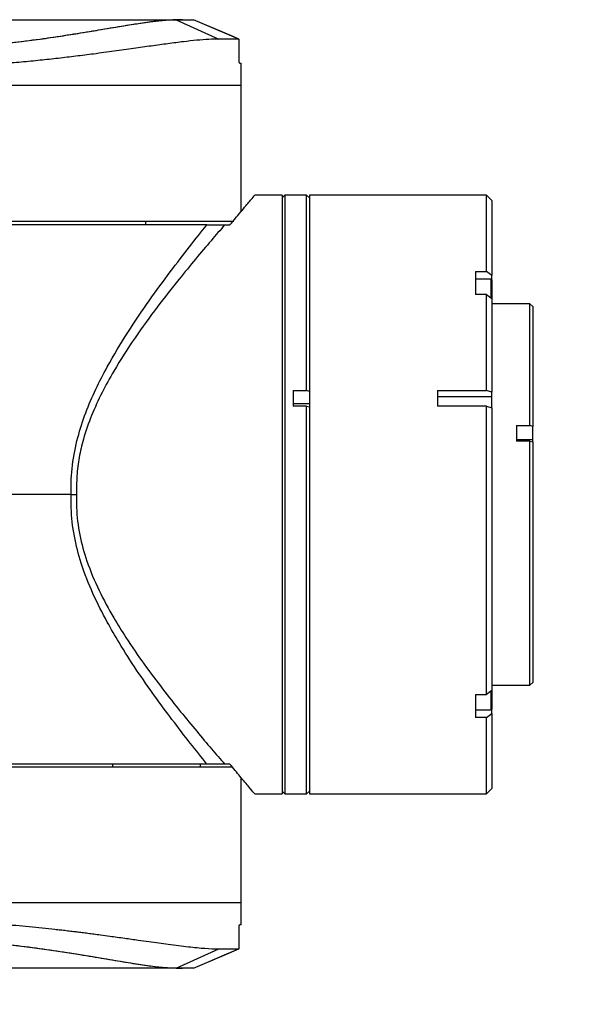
# Model space of a CAD drawing. Header units: millimetres. Extents: x 1654 to 2248, y 5204 to 5624.
# Tile 29 of 81: x 1920 to 1930, y 5267 to 5285. Entities that reach past the tile are written whole.
import ezdxf

# ---------------------------------------------------------------- set-up
doc = ezdxf.new("R2010")
doc.units = ezdxf.units.MM
doc.header["$PDSIZE"] = -1
doc.layers.add('运动空间03轨迹注释', color=6, linetype='Continuous')
doc.layers.add('运动空间05模型', color=7, linetype='Continuous')
doc.styles.add('SLDTEXTSTYLE0', font='TXT', dxfattribs={"width": 0.7})
doc.dimstyles.new('SLDDIMSTYLE6', dxfattribs={"dimtxt": 3.5, "dimasz": 4.08, "dimexe": 0, "dimexo": 0.0625, "dimgap": 0.875, "dimtad": 2, "dimlfac": 10, "dimrnd": 1e-09, "dimzin": 12, "dimdsep": 46, "dimtxsty": 'SLDTEXTSTYLE0', "dimsah": 1, "dimcen": 0, "dimadec": 0, "dimazin": 3, "dimtfac": 1, "dimtdec": 3, "dimtofl": 0, "dimtmove": 0, "dimatfit": 3, "dimfxl": 1, "dimfrac": 2, "dimtolj": 1, "dimtzin": 12, "dimarcsym": 0})

# ---------------------------------------------------------------- blocks, each defined once
blk = doc.blocks.new('*D154')
at = {"layer": 'Defpoints', "color": 0}
for p in [(1835.781, 5276.687), (1975.671, 5252.486)]:
    blk.add_point(p, dxfattribs=at)
at = {"layer": '运动空间03轨迹注释', "color": 0, "lineweight": -2}
blk.add_line((1953.311, 5256.354), (1971.651, 5253.181), dxfattribs=at)
at = {"layer": '运动空间03轨迹注释', "color": 0}
blk.add_solid([(1971.535, 5252.511), (1971.767, 5253.851), (1975.671, 5252.486)], dxfattribs=at)
at = {"layer": '运动空间03轨迹注释', "color": 0, "insert": (1954.919, 5260.516), "char_height": 3.5, "attachment_point": 1, "rotation": 350.1847, "style": 'SLDTEXTSTYLE0'}
blk.add_mtext('\\A1;R1420', dxfattribs=at)

msp = doc.modelspace()

# ---------------------------------------------------------------- linework, layer by layer
at = {"layer": '运动空间05模型', "lineweight": 25}
for p, q in [((1922.815612, 5285.407379), (1922.952023, 5285.407379)), ((1922.952023, 5285.407379), (1922.835041, 5285.403476)), ((1922.835041, 5285.403476), (1923.615728, 5285.052204)), ((1922.952023, 5285.407379), (1923.150748, 5285.407379)), ((1923.151927, 5285.407121), (1923.150748, 5285.407379)), ((1923.309305, 5285.339388), (1923.151927, 5285.407121)), ((1923.309305, 5285.339388), (1923.309591, 5285.339322)), ((1923.986746, 5285.052118), (1923.309591, 5285.339316)), ((1923.986435, 5285.052204), (1923.615728, 5285.052204)), ((1923.992123, 5284.657379), (1923.992123, 5284.998491)), ((1923.997462, 5284.607379), (1924.030534, 5284.607379)), ((1924.030534, 5284.207379), (1924.030534, 5284.607379)), ((1917.780534, 5284.207379), (1924.030534, 5284.207379)), ((1924.030534, 5281.889414), (1924.030534, 5284.207379)), ((1924.780534, 5282.187379), (1924.278115, 5282.187379)), ((1924.830534, 5282.187379), (1924.780534, 5282.137379)), ((1924.780534, 5282.187379), (1924.780534, 5271.187379)), ((1925.230534, 5282.187379), (1924.830534, 5282.187379)), ((1924.830534, 5282.187379), (1924.830534, 5271.187379)), ((1925.280534, 5282.137379), (1925.230534, 5282.187379)), ((1925.230534, 5278.596678), (1925.230534, 5282.187379)), ((1928.530534, 5282.187379), (1925.280534, 5282.187379)), ((1925.280534, 5282.187379), (1925.280534, 5271.187379)), ((1928.630534, 5282.087379), (1928.530534, 5282.187379)), ((1928.530534, 5280.782808), (1928.530534, 5282.187379)), ((1928.630534, 5282.087379), (1928.630534, 5280.71199)), ((1911.530534, 5281.707379), (1923.896438, 5281.707379)), ((1923.39798, 5281.637379), (1911.534221, 5281.637379)), ((1922.280534, 5281.637379), (1922.280534, 5281.707379)), ((1923.724759, 5281.637379), (1923.822263, 5281.637379)), ((1928.330534, 5280.782808), (1928.530534, 5280.782808)), ((1928.330534, 5280.782808), (1928.330534, 5280.358544)), ((1928.620534, 5280.639334), (1928.330534, 5280.639334)), ((1928.630534, 5280.71199), (1928.530534, 5280.782808)), ((1928.620534, 5280.293944), (1928.620534, 5280.639334)), ((1928.630534, 5280.629334), (1928.630534, 5280.71199)), ((1928.630534, 5280.629334), (1928.630534, 5280.286175)), ((1928.530534, 5280.358544), (1928.330534, 5280.358544)), ((1928.530534, 5278.596678), (1928.530534, 5280.358544)), ((1928.530534, 5280.358544), (1928.630534, 5280.287726)), ((1928.630534, 5280.287726), (1928.630534, 5278.564521)), ((1929.330534, 5280.187379), (1928.630534, 5280.187379)), ((1929.380534, 5280.137379), (1929.330534, 5280.187379)), ((1929.330534, 5277.953423), (1929.330534, 5280.187379)), ((1929.380534, 5280.137379), (1929.380534, 5277.937336)), ((1924.980534, 5278.596678), (1925.230534, 5278.596678)), ((1924.980534, 5278.596678), (1924.980534, 5278.312599)), ((1925.280534, 5278.5806), (1925.230534, 5278.596678)), ((1927.630534, 5278.596678), (1928.530534, 5278.596678)), ((1927.630534, 5278.596678), (1927.630534, 5278.312599)), ((1927.630534, 5278.484831), (1928.630534, 5278.484831)), ((1928.630534, 5278.564521), (1928.530534, 5278.596678)), ((1928.630534, 5278.484831), (1928.630534, 5278.564521)), ((1928.630534, 5278.280442), (1928.630534, 5278.484831)), ((1924.980534, 5278.356256), (1925.280534, 5278.356256)), ((1925.230534, 5278.312599), (1924.980534, 5278.312599)), ((1925.230534, 5271.187379), (1925.230534, 5278.312599)), ((1925.230534, 5278.312599), (1925.280534, 5278.296521)), ((1928.530534, 5278.312599), (1927.630534, 5278.312599)), ((1928.530534, 5273.016213), (1928.530534, 5278.312599)), ((1928.530534, 5278.312599), (1928.630534, 5278.280442)), ((1928.630534, 5278.280442), (1928.630534, 5273.087031)), ((1929.080534, 5277.953423), (1929.330534, 5277.953423)), ((1929.080534, 5277.953423), (1929.080534, 5277.669344)), ((1929.380534, 5277.937336), (1929.330534, 5277.953423)), ((1929.380534, 5277.697305), (1929.380534, 5277.937336)), ((1929.080534, 5277.697305), (1929.380534, 5277.697305)), ((1929.330534, 5277.669344), (1929.080534, 5277.669344)), ((1929.330534, 5273.187379), (1929.330534, 5277.669344)), ((1929.330534, 5277.669344), (1929.380534, 5277.653257)), ((1929.380534, 5277.655195), (1929.380534, 5277.697305)), ((1929.380534, 5277.653257), (1929.380534, 5273.237379)), ((1920.908782, 5276.687379), (1917.780534, 5276.687379)), ((1929.330534, 5273.187379), (1929.380534, 5273.237379)), ((1928.630534, 5273.087031), (1928.530534, 5273.016213)), ((1928.620534, 5272.735423), (1928.620534, 5273.081379)), ((1928.630534, 5273.187379), (1929.330534, 5273.187379)), ((1928.630534, 5273.087031), (1928.630534, 5272.745423)), ((1928.330534, 5273.016213), (1928.530534, 5273.016213)), ((1928.330534, 5273.016213), (1928.330534, 5272.591949)), ((1928.330534, 5272.735423), (1928.620534, 5272.735423)), ((1928.630534, 5272.662767), (1928.630534, 5272.745423)), ((1928.530534, 5272.591949), (1928.330534, 5272.591949)), ((1928.530534, 5272.591949), (1928.630534, 5272.662767)), ((1928.530534, 5271.187379), (1928.530534, 5272.591949)), ((1928.630534, 5272.662767), (1928.630534, 5271.287379)), ((1917.930534, 5271.687379), (1923.873076, 5271.687379)), ((1923.39798, 5271.737379), (1919.148453, 5271.737379)), ((1921.669621, 5271.687379), (1921.669621, 5271.737379)), ((1923.280534, 5271.687379), (1923.280534, 5271.737379)), ((1923.822263, 5271.737379), (1923.724759, 5271.737379)), ((1924.030534, 5269.187379), (1924.030534, 5271.485355)), ((1924.780534, 5271.237379), (1924.830534, 5271.187379)), ((1925.230534, 5271.187379), (1925.280534, 5271.237379)), ((1928.530534, 5271.187379), (1928.630534, 5271.287379)), ((1924.278115, 5271.187379), (1924.780534, 5271.187379)), ((1924.830534, 5271.187379), (1925.230534, 5271.187379)), ((1925.280534, 5271.187379), (1928.530534, 5271.187379)), ((1924.030534, 5269.187379), (1917.780534, 5269.187379)), ((1924.030534, 5268.787379), (1924.030534, 5269.187379)), ((1923.992123, 5268.396267), (1923.992123, 5268.737379)), ((1924.030534, 5268.787379), (1923.997462, 5268.787379)), ((1922.835041, 5267.991281), (1923.615728, 5268.342553)), ((1923.615728, 5268.342553), (1923.986435, 5268.342553)), ((1922.951784, 5267.987379), (1922.815612, 5267.987379)), ((1922.835041, 5267.991281), (1922.951784, 5267.987379)), ((1923.150748, 5267.987379), (1922.951784, 5267.987379)), ((1923.150748, 5267.987379), (1923.151927, 5267.987637)), ((1923.151927, 5267.987637), (1923.309305, 5268.05537)), ((1923.309591, 5268.055435), (1923.309305, 5268.05537))]:
    msp.add_line(p, q, dxfattribs=at)
at = {"layer": '运动空间05模型', "lineweight": 25, "flags": 128}
for points in [[(1923.986435, 5285.052204), (1923.895135, 5285.090927), (1923.529934, 5285.245817), (1923.309305, 5285.339388)], [(1919.400129, 5268.455586), (1919.79156, 5268.415733), (1920.190534, 5268.367223), (1920.583255, 5268.312684), (1920.955814, 5268.255766), (1921.29704, 5268.200348), (1921.61518, 5268.147213), (1921.915919, 5268.097399), (1922.188614, 5268.054722), (1922.494987, 5268.014014), (1922.751564, 5267.993079), (1922.835039, 5267.991281), (1922.835041, 5267.991281), (1922.835041, 5267.991281)], [(1923.309305, 5268.05537), (1923.400606, 5268.094091), (1923.765808, 5268.248979), (1923.986435, 5268.342553)], [(1923.309593, 5268.055437), (1923.714131, 5268.227004), (1923.986824, 5268.342665)]]:
    msp.add_lwpolyline(points, dxfattribs=at)
at = {"layer": '运动空间05模型', "lineweight": 25}
for centre, start, end in [((1928.620534, 5280.629334), 0, 90), ((1928.620534, 5272.745423), 270, 0)]:
    msp.add_arc(centre, 0.01, start, end, dxfattribs=at)
for points, knots in [([(1911.380534, 5285.407379), (1911.766562, 5285.407379), (1913.864654, 5285.407379), (1917.676115, 5285.407379), (1921.102675, 5285.407379), (1922.815612, 5285.407379)], [0, 0, 0, 0, 0.101333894, 0.55075698, 1, 1, 1, 1]), ([(1919.375734, 5284.93963), (1919.514124, 5284.953244), (1919.790911, 5284.980474), (1920.192212, 5285.030461), (1920.580575, 5285.084994), (1920.948759, 5285.142046), (1921.291779, 5285.198495), (1921.611438, 5285.252609), (1921.908169, 5285.302452), (1922.205231, 5285.349639), (1922.488819, 5285.388178), (1922.690278, 5285.405173), (1922.789678, 5285.407379), (1922.815612, 5285.407379), (1922.815612, 5285.407379)], [0, 0, 0, 0, 0.088694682, 0.177393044, 0.268631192, 0.359872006, 0.448649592, 0.53742752, 0.628589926, 0.719750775, 0.836760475, 0.955173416, 0.999998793, 1, 1, 1, 1]), ([(1922.835041, 5285.403476), (1922.83504, 5285.403476), (1922.808603, 5285.403471), (1922.708551, 5285.401336), (1922.505265, 5285.384186), (1922.195259, 5285.342481), (1921.831526, 5285.284037), (1921.418474, 5285.214348), (1920.961842, 5285.138853), (1920.465106, 5285.063571), (1919.942842, 5284.993434), (1919.574801, 5284.956666), (1919.394543, 5284.938658)], [0, 0, 0, 0, 0.000001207, 0.045733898, 0.163856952, 0.281987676, 0.402161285, 0.522696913, 0.642878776, 0.76353588, 0.884184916, 1, 1, 1, 1]), ([(1923.615728, 5285.052204), (1923.557093, 5285.051024), (1923.437495, 5285.048617), (1923.219344, 5285.030572), (1922.968912, 5285.00307), (1922.69099, 5284.967399), (1922.382956, 5284.924742), (1922.053347, 5284.877925), (1921.698959, 5284.82804), (1921.343537, 5284.779888), (1920.998821, 5284.735925), (1920.670536, 5284.696957), (1920.336549, 5284.660706), (1919.991597, 5284.627268), (1919.555621, 5284.590542), (1919.02757, 5284.556212), (1918.40578, 5284.530413), (1917.989331, 5284.527401), (1917.780534, 5284.52589)], [0, 0, 0, 0, 0.061581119, 0.125607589, 0.186253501, 0.251094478, 0.313266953, 0.375398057, 0.437842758, 0.500601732, 0.552292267, 0.601476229, 0.650819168, 0.700386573, 0.750293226, 0.834557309, 0.917050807, 1, 1, 1, 1]), ([(1923.992123, 5284.998491), (1923.992055, 5285.004945), (1923.991919, 5285.017865), (1923.990834, 5285.034842), (1923.989236, 5285.046812), (1923.987655, 5285.051727), (1923.986712, 5285.052096), (1923.986435, 5285.052204)], [0, 0, 0, 0, 0.238484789, 0.477368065, 0.704287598, 0.913073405, 1, 1, 1, 1]), ([(1923.997462, 5284.607379), (1923.996879, 5284.607932), (1923.995714, 5284.609038), (1923.99411, 5284.617665), (1923.992878, 5284.630361), (1923.992217, 5284.644418), (1923.99215, 5284.6537), (1923.992123, 5284.657379)], [0, 0, 0, 0, 0.214843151, 0.42968958, 0.644452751, 0.85910563, 1, 1, 1, 1]), ([(1923.822263, 5281.637379), (1923.900935, 5281.732805), (1924.060263, 5281.926064), (1924.212148, 5282.10645), (1924.276996, 5282.183201), (1924.277879, 5282.184245), (1924.278115, 5282.184523)], [0, 0, 0, 0, 0.294910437, 0.597255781, 0.892471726, 1, 1, 1, 1]), ([(1920.908782, 5276.687379), (1920.908475, 5276.695467), (1920.901609, 5276.876325), (1920.919531, 5277.231692), (1921.016731, 5277.727794), (1921.168978, 5278.191776), (1921.354888, 5278.623293), (1921.612472, 5279.121647), (1921.943093, 5279.672315), (1922.339401, 5280.254385), (1922.725776, 5280.778549), (1923.087938, 5281.250012), (1923.294653, 5281.508282), (1923.39798, 5281.637379)], [0, 0, 0, 0, 0.003731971, 0.083444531, 0.16323799, 0.238017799, 0.313087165, 0.388043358, 0.51181383, 0.635993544, 0.759791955, 0.879931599, 1, 1, 1, 1]), ([(1923.724759, 5281.637379), (1923.643954, 5281.544235), (1923.482052, 5281.35761), (1923.194873, 5281.018041), (1922.863704, 5280.61368), (1922.485711, 5280.134795), (1922.077042, 5279.574129), (1921.735466, 5279.0425), (1921.469139, 5278.561374), (1921.276972, 5278.145325), (1921.136578, 5277.745188), (1921.049149, 5277.371139), (1921.004036, 5277.030511), (1921.006321, 5276.801746), (1921.007463, 5276.687379)], [0, 0, 0, 0, 0.095270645, 0.190885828, 0.286280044, 0.403415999, 0.520906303, 0.638003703, 0.708110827, 0.778324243, 0.848242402, 0.899136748, 0.949574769, 1, 1, 1, 1]), ([(1923.39798, 5281.637379), (1923.443487, 5281.637379), (1923.503662, 5281.637379), (1923.614078, 5281.637379), (1923.675157, 5281.637379), (1923.714902, 5281.637379), (1923.724759, 5281.637379)], [0, 0, 0, 0, 0.5696398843, 0.7532615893, 0.938808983, 1, 1, 1, 1]), ([(1923.39798, 5271.737379), (1923.299346, 5271.860607), (1923.102026, 5272.10713), (1922.772389, 5272.534925), (1922.438168, 5272.985693), (1922.108553, 5273.457271), (1921.815679, 5273.913156), (1921.543744, 5274.381262), (1921.300361, 5274.860989), (1921.090834, 5275.390485), (1920.954465, 5275.921823), (1920.902583, 5276.35045), (1920.907289, 5276.606263), (1920.908782, 5276.687379)], [0, 0, 0, 0, 0.114872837, 0.229806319, 0.333067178, 0.436558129, 0.539835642, 0.611994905, 0.706792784, 0.801476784, 0.882099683, 0.962615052, 1, 1, 1, 1]), ([(1920.908782, 5276.687379), (1920.929435, 5276.687379), (1920.960092, 5276.687379), (1920.9946, 5276.687379), (1921.006458, 5276.687379), (1921.007463, 5276.687379)], [0, 0, 0, 0, 0.653949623, 0.970671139, 1, 1, 1, 1]), ([(1921.007463, 5276.687379), (1921.005846, 5276.607756), (1921.000793, 5276.359057), (1921.054971, 5275.943313), (1921.196269, 5275.429721), (1921.412738, 5274.91915), (1921.663888, 5274.456937), (1921.944566, 5274.005435), (1922.24728, 5273.56514), (1922.587262, 5273.11068), (1922.913509, 5272.699627), (1923.215198, 5272.332591), (1923.490841, 5272.006985), (1923.646874, 5271.827146), (1923.724759, 5271.737379)], [0, 0, 0, 0, 0.035136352, 0.109747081, 0.184477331, 0.273122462, 0.361889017, 0.429884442, 0.527716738, 0.625752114, 0.723572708, 0.815684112, 0.907997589, 1, 1, 1, 1]), ([(1923.724759, 5271.737379), (1923.709247, 5271.737379), (1923.668412, 5271.737379), (1923.585001, 5271.737379), (1923.48638, 5271.737379), (1923.428408, 5271.737379), (1923.39798, 5271.737379)], [0, 0, 0, 0, 0.096391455, 0.253753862, 0.608310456, 1, 1, 1, 1]), ([(1924.278115, 5271.190234), (1924.278796, 5271.189429), (1924.281781, 5271.185898), (1924.258179, 5271.213792), (1924.181422, 5271.304759), (1924.027774, 5271.487799), (1923.886545, 5271.659313), (1923.822263, 5271.737379)], [0, 0, 0, 0, 0.045070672, 0.197645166, 0.475825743, 0.761420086, 1, 1, 1, 1]), ([(1917.780534, 5268.868867), (1917.937492, 5268.868037), (1918.253628, 5268.866365), (1918.721551, 5268.851753), (1919.187923, 5268.828612), (1919.660452, 5268.796164), (1920.138599, 5268.754432), (1920.489205, 5268.717805), (1920.712254, 5268.692532), (1920.817913, 5268.680231), (1920.918659, 5268.668187), (1921.016195, 5268.656247), (1921.112366, 5268.644237), (1921.216631, 5268.63096), (1921.328507, 5268.616427), (1921.46405, 5268.598454), (1921.605713, 5268.579272), (1921.754139, 5268.558793), (1921.885869, 5268.5404), (1922.015569, 5268.52211), (1922.163635, 5268.501157), (1922.33287, 5268.477189), (1922.516193, 5268.45154), (1922.768053, 5268.417158), (1923.061747, 5268.380298), (1923.375262, 5268.348885), (1923.535046, 5268.344678), (1923.615728, 5268.342553)], [0, 0, 0, 0, 0.062365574, 0.12561264, 0.187062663, 0.251119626, 0.320403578, 0.389428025, 0.404770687, 0.42078167, 0.437461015, 0.451080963, 0.466100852, 0.482616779, 0.500628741, 0.519998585, 0.548937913, 0.57141378, 0.595962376, 0.617930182, 0.641008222, 0.677397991, 0.714271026, 0.750321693, 0.835269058, 0.916820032, 1, 1, 1, 1]), ([(1923.992123, 5268.737379), (1923.992184, 5268.742998), (1923.992307, 5268.754237), (1923.993255, 5268.769216), (1923.994628, 5268.780523), (1923.996119, 5268.786522), (1923.99708, 5268.787135), (1923.997462, 5268.787379)], [0, 0, 0, 0, 0.214562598, 0.429124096, 0.643718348, 0.858398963, 1, 1, 1, 1]), ([(1922.815612, 5267.987379), (1922.815611, 5267.987379), (1922.789734, 5267.987379), (1922.690852, 5267.989558), (1922.489385, 5268.006593), (1922.181252, 5268.048321), (1921.81962, 5268.106836), (1921.408769, 5268.17665), (1920.955033, 5268.252262), (1920.461118, 5268.327557), (1919.935401, 5268.398611), (1919.562086, 5268.436309), (1919.375734, 5268.455127)], [0, 0, 0, 0, 0.000001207, 0.044723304, 0.162507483, 0.280299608, 0.40013007, 0.520319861, 0.640156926, 0.759996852, 0.880194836, 1, 1, 1, 1]), ([(1923.986435, 5268.342553), (1923.987058, 5268.343083), (1923.988302, 5268.344143), (1923.989924, 5268.352362), (1923.991183, 5268.364611), (1923.99198, 5268.379873), (1923.992077, 5268.390961), (1923.992123, 5268.396267)], [0, 0, 0, 0, 0.1950023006, 0.3898208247, 0.5898626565, 0.8037604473, 1, 1, 1, 1]), ([(1922.815612, 5267.987379), (1921.180541, 5267.987379), (1917.909787, 5267.987379), (1914.098223, 5267.987379), (1911.922262, 5267.987379), (1911.380534, 5267.987379)], [0, 0, 0, 0, 0.4288187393, 0.8577983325, 1, 1, 1, 1])]:
    msp.add_open_spline(points, degree=3, knots=knots, dxfattribs=at)

# ---------------------------------------------------------------- dimensions: what is measured, and where the dimension line sits
at = {"layer": '运动空间03轨迹注释'}
dim = msp.add_radius_dim(center=(1835.780534, 5276.687379), mpoint=(1975.671447, 5252.485532), text='R1420', dimstyle='SLDDIMSTYLE6', override={"dimtxsty": 'SLDTEXTSTYLE0'}, dxfattribs=at)
dim.commit()
dim.dimension.update_dxf_attribs({"geometry": '*D154', "text_midpoint": (1959.203121, 5255.334649), "dimtype": 164})

doc.saveas('drawing.dxf')
